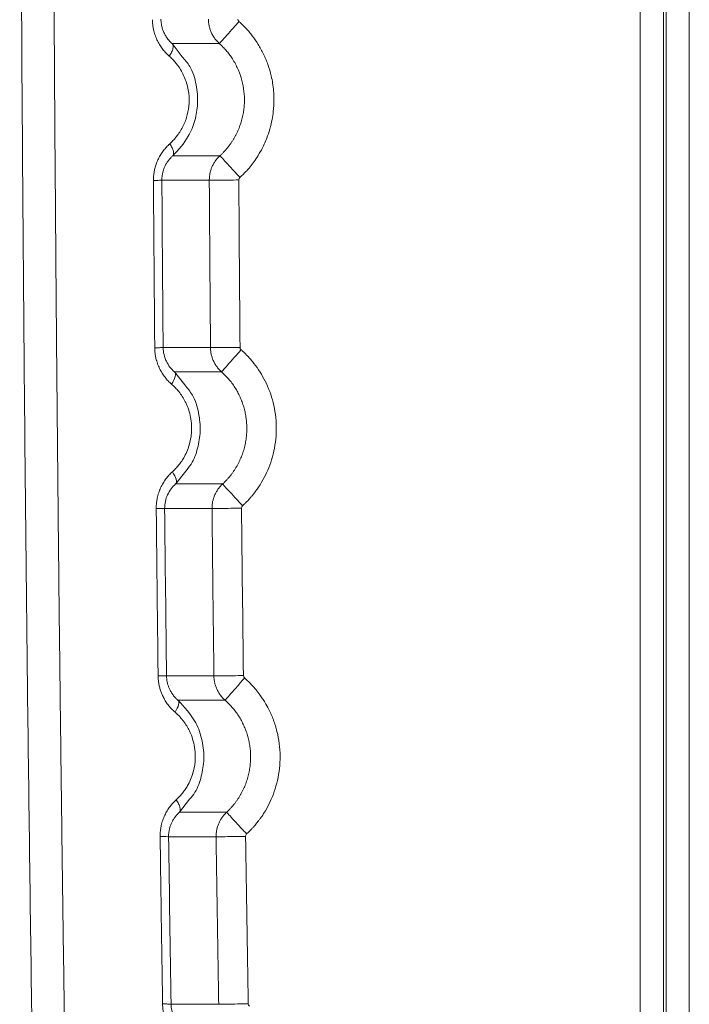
# Model space of a CAD drawing. Header units: millimetres. Extents: x 0 to 594, y 0 to 420.
# Tile 27 of 75: x 65 to 77, y 300 to 318. Entities that reach past the tile are written whole.
import ezdxf

# ---------------------------------------------------------------- set-up
doc = ezdxf.new("R2010")
doc.units = ezdxf.units.MM

msp = doc.modelspace()

# ---------------------------------------------------------------- linework, layer by layer
at = {"color": 7, "linetype": 'Continuous', "lineweight": 15}
for p, q in [((76.059, 352.904), (76.059, 240.902)), ((76.483, 352.904), (76.483, 240.902)), ((76.532, 352.904), (76.532, 240.901)), ((76.956, 352.904), (76.956, 240.899)), ((67.503, 317.932), (68.365, 317.932)), ((68.375, 315.885), (67.514, 315.885)), ((68.18, 315.439), (67.313, 315.439)), ((67.336, 312.381), (68.202, 312.381)), ((67.544, 311.937), (68.404, 311.937)), ((68.423, 309.889), (67.563, 309.889)), ((68.23, 309.441), (67.364, 309.441)), ((67.398, 306.383), (68.265, 306.383)), ((67.607, 305.94), (68.468, 305.94)), ((68.496, 303.893), (67.634, 303.893)), ((68.304, 303.445), (67.436, 303.445)), ((67.48, 300.385), (68.352, 300.385))]:
    msp.add_line(p, q, dxfattribs=at)
at = {"color": 8, "linetype": 'Continuous', "lineweight": 15}
for p, q in [((67.686, 317.694), (67.503, 317.932)), ((67.73, 311.698), (67.545, 311.938)), ((67.564, 309.888), (67.749, 310.125)), ((67.635, 303.892), (67.82, 304.131))]:
    msp.add_line(p, q, dxfattribs=at)
at = {"color": 7, "linetype": 'Continuous', "lineweight": 15, "flags": 128}
for points in [[(67.544, 311.937), (67.555, 311.922), (67.56, 311.902), (67.56, 311.878), (67.555, 311.85), (67.546, 311.818), (67.531, 311.784), (67.513, 311.749), (67.49, 311.713)], [(67.563, 309.889), (67.573, 309.904), (67.578, 309.924), (67.578, 309.948), (67.573, 309.976), (67.562, 310.007), (67.547, 310.04), (67.528, 310.075), (67.505, 310.111)], [(67.607, 305.94), (67.617, 305.926), (67.622, 305.907), (67.622, 305.883), (67.618, 305.856), (67.608, 305.825), (67.594, 305.792), (67.576, 305.757), (67.554, 305.721)]]:
    msp.add_lwpolyline(points, dxfattribs=at)
at = {"color": 7, "linetype": 'Continuous', "lineweight": 15}
for points, knots in [([(66.156, 270.826), (66.15, 271.07), (66.136, 271.56), (66.116, 272.294), (66.096, 273.028), (66.076, 273.763), (66.056, 274.497), (66.037, 275.231), (66.018, 275.965), (65.999, 276.7), (65.981, 277.434), (65.962, 278.168), (65.944, 278.902), (65.926, 279.636), (65.909, 280.37), (65.892, 281.104), (65.875, 281.838), (65.858, 282.571), (65.841, 283.305), (65.825, 284.039), (65.809, 284.772), (65.793, 285.505), (65.778, 286.239), (65.762, 286.972), (65.747, 287.705), (65.733, 288.438), (65.718, 289.17), (65.704, 289.903), (65.69, 290.635), (65.676, 291.368), (65.663, 292.1), (65.649, 292.832), (65.636, 293.564), (65.624, 294.295), (65.611, 295.027), (65.599, 295.758), (65.587, 296.489), (65.575, 297.22), (65.564, 297.95), (65.552, 298.681), (65.541, 299.411), (65.531, 300.141), (65.52, 300.871), (65.51, 301.601), (65.5, 302.33), (65.49, 303.059), (65.481, 303.788), (65.472, 304.517), (65.463, 305.245), (65.454, 305.973), (65.446, 306.701), (65.437, 307.429), (65.429, 308.156), (65.422, 308.883), (65.414, 309.61), (65.407, 310.336), (65.4, 311.063), (65.393, 311.788), (65.387, 312.514), (65.381, 313.239), (65.375, 313.964), (65.369, 314.689), (65.364, 315.414), (65.358, 316.138), (65.353, 316.861), (65.349, 317.585), (65.344, 318.308), (65.34, 319.03), (65.336, 319.753), (65.332, 320.475), (65.329, 321.196), (65.325, 321.918), (65.322, 322.639), (65.32, 323.359), (65.317, 324.079), (65.315, 324.799), (65.313, 325.519), (65.311, 326.238), (65.309, 326.956), (65.308, 327.674), (65.307, 328.392), (65.306, 329.11), (65.306, 329.826), (65.305, 330.543), (65.305, 331.259), (65.305, 331.975), (65.305, 332.69), (65.306, 333.405), (65.307, 334.119), (65.308, 334.833), (65.309, 335.547), (65.311, 336.26), (65.313, 336.972), (65.315, 337.684), (65.317, 338.396), (65.319, 339.107), (65.322, 339.817), (65.325, 340.528), (65.328, 341.237), (65.331, 341.946), (65.335, 342.655), (65.339, 343.363), (65.343, 344.071), (65.347, 344.778), (65.352, 345.485), (65.356, 346.191), (65.361, 346.896), (65.367, 347.601), (65.372, 348.306), (65.378, 349.01), (65.384, 349.713), (65.39, 350.416), (65.396, 351.118), (65.402, 351.82), (65.409, 352.521), (65.416, 353.222), (65.423, 353.922), (65.431, 354.621), (65.438, 355.32), (65.446, 356.018), (65.454, 356.716), (65.462, 357.413), (65.471, 358.109), (65.48, 358.805), (65.488, 359.501), (65.498, 360.195), (65.507, 360.889), (65.516, 361.582), (65.526, 362.275), (65.536, 362.967), (65.546, 363.659), (65.557, 364.349), (65.567, 365.039), (65.574, 365.499), (65.578, 365.729)], [0, 0, 0, 0, 0.007776, 0.015549, 0.023319, 0.031086, 0.03885, 0.046611, 0.054369, 0.062125, 0.069877, 0.077626, 0.085373, 0.093116, 0.100856, 0.108593, 0.116328, 0.124059, 0.131787, 0.139512, 0.147234, 0.154953, 0.162669, 0.170382, 0.178092, 0.185798, 0.193502, 0.201202, 0.2089, 0.216594, 0.224285, 0.231973, 0.239658, 0.24734, 0.255018, 0.262694, 0.270366, 0.278036, 0.285702, 0.293365, 0.301025, 0.308682, 0.316336, 0.323987, 0.331635, 0.33928, 0.346921, 0.35456, 0.362195, 0.369828, 0.377457, 0.385083, 0.392706, 0.400326, 0.407943, 0.415557, 0.423168, 0.430776, 0.438381, 0.445983, 0.453582, 0.461177, 0.46877, 0.476359, 0.483946, 0.491529, 0.49911, 0.506687, 0.514261, 0.521832, 0.5294, 0.536965, 0.544527, 0.552086, 0.559642, 0.567195, 0.574744, 0.582291, 0.589834, 0.597375, 0.604912, 0.612446, 0.619977, 0.627506, 0.635031, 0.642553, 0.650071, 0.657587, 0.6651, 0.67261, 0.680116, 0.68762, 0.69512, 0.702618, 0.710112, 0.717603, 0.725092, 0.732577, 0.740059, 0.747538, 0.755014, 0.762487, 0.769957, 0.777424, 0.784887, 0.792348, 0.799806, 0.80726, 0.814712, 0.82216, 0.829606, 0.837048, 0.844488, 0.851924, 0.859357, 0.866788, 0.874215, 0.881639, 0.88906, 0.896478, 0.903892, 0.911304, 0.918713, 0.926118, 0.93352, 0.940919, 0.948316, 0.955708, 0.963098, 0.970485, 0.977868, 0.985249, 0.992626, 1, 1, 1, 1]), ([(65.565, 270.947), (65.558, 271.176), (65.546, 271.633), (65.526, 272.319), (65.507, 273.005), (65.489, 273.691), (65.47, 274.378), (65.452, 275.065), (65.434, 275.752), (65.416, 276.44), (65.398, 277.127), (65.38, 277.815), (65.363, 278.503), (65.346, 279.192), (65.329, 279.88), (65.313, 280.569), (65.296, 281.258), (65.28, 281.947), (65.264, 282.636), (65.249, 283.326), (65.233, 284.016), (65.218, 284.706), (65.203, 285.396), (65.188, 286.087), (65.173, 286.778), (65.159, 287.469), (65.145, 288.16), (65.131, 288.851), (65.117, 289.543), (65.104, 290.235), (65.09, 290.927), (65.077, 291.619), (65.065, 292.312), (65.052, 293.005), (65.04, 293.698), (65.027, 294.391), (64.985, 296.879), (64.918, 301.163), (64.841, 307.243), (64.782, 313.319), (64.748, 318.288), (64.73, 322.149), (64.718, 325.775), (64.711, 330.281), (64.717, 335.627), (64.737, 340.933), (64.769, 346.107), (64.812, 351.176), (64.853, 354.94), (64.885, 357.484), (64.902, 358.823), (64.92, 360.165), (64.939, 361.508), (64.959, 362.852), (64.98, 364.199), (64.995, 365.097), (65.002, 365.546)], [0, 0, 0, 0, 0.0072862, 0.0145721, 0.0218578, 0.0291433, 0.0364287, 0.0437141, 0.0509995, 0.0582848, 0.0655703, 0.0728559, 0.0801416, 0.0874276, 0.0947138, 0.1020003, 0.1092872, 0.1165745, 0.1238622, 0.1311505, 0.1384392, 0.1457286, 0.1530185, 0.1603092, 0.1676005, 0.1748927, 0.1821856, 0.1894795, 0.1967742, 0.2040699, 0.2113665, 0.2186643, 0.2259631, 0.233263, 0.2405642, 0.2478665, 0.2551702, 0.3191862, 0.383115, 0.4469873, 0.5108338, 0.5398617, 0.5688538, 0.6253218, 0.6822567, 0.738031, 0.7935381, 0.8466101, 0.8994481, 0.9137154, 0.9280145, 0.9423457, 0.9567095, 0.9711063, 0.9855363, 1, 1, 1, 1]), ([(65.565, 270.947), (65.558, 271.176), (65.546, 271.633), (65.526, 272.319), (65.507, 273.005), (65.489, 273.691), (65.47, 274.378), (65.452, 275.065), (65.434, 275.752), (65.416, 276.44), (65.398, 277.127), (65.38, 277.815), (65.363, 278.503), (65.346, 279.192), (65.329, 279.88), (65.313, 280.569), (65.296, 281.258), (65.28, 281.947), (65.264, 282.636), (65.249, 283.326), (65.233, 284.016), (65.218, 284.706), (65.203, 285.396), (65.188, 286.087), (65.173, 286.778), (65.159, 287.469), (65.145, 288.16), (65.131, 288.851), (65.117, 289.543), (65.104, 290.235), (65.09, 290.927), (65.077, 291.619), (65.065, 292.312), (65.052, 293.005), (65.04, 293.698), (65.027, 294.391), (64.985, 296.879), (64.918, 301.163), (64.841, 307.243), (64.782, 313.319), (64.748, 318.288), (64.73, 322.149), (64.718, 325.775), (64.711, 330.281), (64.717, 335.627), (64.737, 340.933), (64.769, 346.107), (64.812, 351.176), (64.853, 354.94), (64.885, 357.484), (64.902, 358.823), (64.92, 360.165), (64.939, 361.508), (64.959, 362.852), (64.98, 364.199), (64.995, 365.097), (65.002, 365.546)], [0, 0, 0, 0, 0.0072862, 0.0145721, 0.0218578, 0.0291433, 0.0364287, 0.0437141, 0.0509995, 0.0582848, 0.0655703, 0.0728559, 0.0801416, 0.0874276, 0.0947138, 0.1020003, 0.1092872, 0.1165745, 0.1238622, 0.1311505, 0.1384392, 0.1457286, 0.1530185, 0.1603092, 0.1676005, 0.1748927, 0.1821856, 0.1894795, 0.1967742, 0.2040699, 0.2113665, 0.2186643, 0.2259631, 0.233263, 0.2405642, 0.2478665, 0.2551702, 0.3191862, 0.383115, 0.4469873, 0.5108338, 0.5398617, 0.5688538, 0.6253218, 0.6822567, 0.738031, 0.7935381, 0.8466101, 0.8994481, 0.9137154, 0.9280145, 0.9423457, 0.9567095, 0.9711063, 0.9855363, 1, 1, 1, 1]), ([(67.448, 317.703), (67.437, 317.712), (67.416, 317.731), (67.386, 317.762), (67.358, 317.792), (67.321, 317.837), (67.278, 317.899), (67.232, 317.982), (67.193, 318.072), (67.167, 318.156), (67.152, 318.233), (67.143, 318.301), (67.142, 318.347), (67.141, 318.37)], [0, 0, 0, 0, 0.05984, 0.118205, 0.175215, 0.230997, 0.353997, 0.479016, 0.610544, 0.737269, 0.824242, 0.911585, 1, 1, 1, 1]), ([(67.503, 317.932), (67.494, 317.94), (67.478, 317.954), (67.455, 317.978), (67.433, 318.003), (67.412, 318.03), (67.392, 318.058), (67.374, 318.087), (67.353, 318.127), (67.331, 318.178), (67.313, 318.235), (67.303, 318.287), (67.297, 318.332), (67.296, 318.362), (67.295, 318.377)], [0, 0, 0, 0, 0.071612, 0.142843, 0.21369, 0.284143, 0.354154, 0.423692, 0.492754, 0.621131, 0.748158, 0.83251, 0.916389, 1, 1, 1, 1]), ([(68.365, 317.932), (68.356, 317.94), (68.339, 317.956), (68.315, 317.982), (68.293, 318.008), (68.273, 318.036), (68.254, 318.065), (68.237, 318.094), (68.221, 318.124), (68.208, 318.155), (68.196, 318.186), (68.187, 318.218), (68.179, 318.25), (68.173, 318.282), (68.168, 318.314), (68.165, 318.346), (68.165, 318.367), (68.165, 318.377)], [0, 0, 0, 0, 0.070008, 0.139539, 0.208592, 0.277168, 0.345267, 0.412888, 0.480032, 0.546699, 0.612888, 0.6786, 0.743835, 0.808592, 0.872872, 0.936675, 1, 1, 1, 1]), ([(68.365, 317.932), (68.366, 317.933), (68.375, 317.943), (68.411, 317.984), (68.438, 318.014), (68.508, 318.093), (68.55, 318.14), (68.637, 318.238), (68.683, 318.288), (68.724, 318.335)], [0, 0, 0, 0, 0.25, 0.25, 0.5, 0.5, 0.75, 0.75, 1, 1, 1, 1]), ([(68.739, 315.487), (68.747, 315.494), (68.775, 315.52), (68.832, 315.576), (68.906, 315.658), (68.984, 315.755), (69.06, 315.865), (69.147, 316.012), (69.252, 316.239), (69.32, 316.477), (69.356, 316.717), (69.365, 316.892), (69.355, 317.111), (69.322, 317.324), (69.256, 317.549), (69.175, 317.741), (69.078, 317.918), (68.987, 318.051), (68.909, 318.148), (68.842, 318.222), (68.78, 318.284), (68.738, 318.323), (68.724, 318.335)], [0, 0, 0, 0, 0.010255, 0.035272, 0.075049, 0.11354, 0.152025, 0.199973, 0.273433, 0.38485, 0.430555, 0.499911, 0.548654, 0.635039, 0.7016, 0.766841, 0.829981, 0.889864, 0.917837, 0.946145, 0.983088, 1, 1, 1, 1]), ([(67.503, 317.932), (67.512, 317.923), (67.517, 317.91), (67.521, 317.879), (67.519, 317.861), (67.51, 317.824), (67.502, 317.803), (67.48, 317.755), (67.465, 317.729), (67.448, 317.703)], [0, 0, 0, 0, 0.25, 0.25, 0.5, 0.5, 0.75, 0.75, 1, 1, 1, 1]), ([(68.375, 315.885), (68.388, 315.897), (68.414, 315.921), (68.45, 315.959), (68.486, 315.998), (68.519, 316.038), (68.551, 316.079), (68.581, 316.121), (68.609, 316.163), (68.635, 316.207), (68.66, 316.251), (68.683, 316.297), (68.704, 316.342), (68.724, 316.388), (68.741, 316.435), (68.757, 316.482), (68.771, 316.529), (68.784, 316.577), (68.794, 316.625), (68.803, 316.672), (68.811, 316.72), (68.816, 316.768), (68.82, 316.816), (68.822, 316.864), (68.823, 316.962), (68.812, 317.111), (68.768, 317.307), (68.695, 317.497), (68.615, 317.641), (68.542, 317.742), (68.489, 317.808), (68.43, 317.872), (68.387, 317.912), (68.365, 317.932)], [0, 0, 0, 0, 0.022901, 0.045708, 0.068414, 0.091011, 0.113494, 0.135862, 0.158119, 0.180265, 0.202305, 0.22424, 0.246072, 0.2678, 0.289428, 0.310956, 0.332384, 0.353714, 0.374945, 0.396076, 0.417108, 0.438041, 0.458873, 0.479604, 0.500235, 0.586272, 0.673354, 0.761474, 0.850696, 0.886569, 0.923422, 0.961243, 1, 1, 1, 1]), ([(67.457, 316.103), (67.467, 316.112), (67.487, 316.13), (67.516, 316.16), (67.544, 316.19), (67.57, 316.221), (67.608, 316.27), (67.655, 316.338), (67.706, 316.431), (67.747, 316.529), (67.79, 316.665), (67.819, 316.855), (67.806, 317.052), (67.767, 317.211), (67.725, 317.325), (67.671, 317.433), (67.614, 317.522), (67.557, 317.593), (67.505, 317.651), (67.467, 317.685), (67.448, 317.703)], [0, 0, 0, 0, 0.023763, 0.047315, 0.070689, 0.093923, 0.117051, 0.175571, 0.233662, 0.292057, 0.350047, 0.466095, 0.598901, 0.665227, 0.732196, 0.798573, 0.865832, 0.91002, 0.954664, 1, 1, 1, 1]), ([(67.514, 315.885), (67.617, 315.997), (67.79, 316.184), (67.925, 316.524), (67.98, 316.848), (67.95, 317.186), (67.86, 317.493), (67.735, 317.638), (67.686, 317.694)], [0, 0, 0, 0, 0.229506, 0.385869, 0.53813, 0.709045, 0.885571, 1, 1, 1, 1]), ([(67.159, 315.433), (67.159, 315.447), (67.159, 315.474), (67.162, 315.515), (67.166, 315.555), (67.172, 315.595), (67.18, 315.634), (67.19, 315.674), (67.202, 315.713), (67.216, 315.751), (67.231, 315.789), (67.256, 315.843), (67.292, 315.909), (67.342, 315.981), (67.397, 316.046), (67.436, 316.084), (67.457, 316.103)], [0, 0, 0, 0, 0.0526509, 0.1049796, 0.1571328, 0.2092587, 0.2615056, 0.3140208, 0.3669496, 0.4204335, 0.47461, 0.5296113, 0.6523674, 0.7738566, 0.8844028, 1, 1, 1, 1]), ([(67.514, 315.885), (67.522, 315.894), (67.527, 315.906), (67.529, 315.936), (67.527, 315.952), (67.518, 315.987), (67.51, 316.008), (67.488, 316.053), (67.474, 316.077), (67.457, 316.103)], [0, 0, 0, 0, 0.25, 0.25, 0.5, 0.5, 0.75, 0.75, 1, 1, 1, 1]), ([(67.313, 315.439), (67.313, 315.449), (67.313, 315.469), (67.315, 315.5), (67.319, 315.53), (67.325, 315.56), (67.331, 315.59), (67.34, 315.619), (67.35, 315.647), (67.361, 315.675), (67.378, 315.712), (67.403, 315.757), (67.437, 315.805), (67.474, 315.848), (67.501, 315.873), (67.514, 315.885)], [0, 0, 0, 0, 0.056946, 0.113891, 0.1709, 0.228044, 0.28538, 0.342944, 0.400759, 0.458834, 0.51717, 0.640519, 0.765313, 0.882073, 1, 1, 1, 1]), ([(68.18, 315.439), (68.18, 315.44), (68.18, 315.461), (68.182, 315.502), (68.191, 315.562), (68.206, 315.621), (68.227, 315.679), (68.255, 315.736), (68.289, 315.789), (68.329, 315.84), (68.36, 315.87), (68.375, 315.885)], [0, 0, 0, 0, 0.0073876, 0.1259522, 0.2460917, 0.3678061, 0.4910953, 0.6159594, 0.7423982, 0.8704118, 1, 1, 1, 1]), ([(68.375, 315.885), (68.376, 315.884), (68.385, 315.875), (68.421, 315.835), (68.449, 315.804), (68.52, 315.727), (68.563, 315.68), (68.651, 315.583), (68.697, 315.533), (68.739, 315.487)], [0, 0, 0, 0, 0.25, 0.25, 0.5, 0.5, 0.75, 0.75, 1, 1, 1, 1]), ([(67.313, 315.439), (67.311, 315.438), (67.296, 315.437), (67.241, 315.435), (67.202, 315.434), (67.159, 315.433)], [0, 0, 0, 0, 0.5, 0.5, 1, 1, 1, 1]), ([(67.182, 312.378), (67.18, 312.632), (67.176, 313.142), (67.17, 313.906), (67.164, 314.67), (67.16, 315.179), (67.159, 315.433)], [0, 0, 0, 0, 0.2501037, 0.5001381, 0.7501035, 1, 1, 1, 1]), ([(68.18, 315.439), (68.182, 315.439), (68.196, 315.439), (68.251, 315.439), (68.292, 315.439), (68.397, 315.44), (68.46, 315.44), (68.59, 315.441), (68.657, 315.442), (68.72, 315.442)], [0, 0, 0, 0, 0.25, 0.25, 0.5, 0.5, 0.75, 0.75, 1, 1, 1, 1]), ([(68.202, 312.381), (68.198, 312.89), (68.19, 313.91), (68.183, 314.929), (68.18, 315.439)], [0, 0, 0, 0, 0.5000604, 1, 1, 1, 1]), ([(67.336, 312.381), (67.334, 312.38), (67.316, 312.38), (67.277, 312.379), (67.263, 312.379), (67.227, 312.378), (67.206, 312.378), (67.182, 312.378)], [0, 0, 0, 0, 0.5, 0.5, 0.75, 0.75, 1, 1, 1, 1]), ([(67.49, 311.713), (67.479, 311.722), (67.458, 311.741), (67.427, 311.772), (67.398, 311.804), (67.36, 311.851), (67.316, 311.914), (67.269, 311.998), (67.232, 312.088), (67.207, 312.172), (67.192, 312.247), (67.184, 312.312), (67.183, 312.356), (67.182, 312.378)], [0, 0, 0, 0, 0.060157, 0.119726, 0.178841, 0.23764, 0.365071, 0.490344, 0.619569, 0.748107, 0.832187, 0.915953, 1, 1, 1, 1]), ([(67.544, 311.937), (67.484, 311.989), (67.432, 312.054), (67.358, 312.207), (67.337, 312.293), (67.336, 312.381)], [0, 0, 0, 0, 0.5, 0.5, 1, 1, 1, 1]), ([(68.202, 312.381), (68.204, 312.381), (68.218, 312.381), (68.273, 312.381), (68.314, 312.382), (68.419, 312.382), (68.482, 312.383), (68.612, 312.384), (68.679, 312.385), (68.742, 312.385)], [0, 0, 0, 0, 0.25, 0.25, 0.5, 0.5, 0.75, 0.75, 1, 1, 1, 1]), ([(68.404, 311.937), (68.395, 311.945), (68.378, 311.961), (68.354, 311.986), (68.332, 312.013), (68.311, 312.04), (68.292, 312.069), (68.275, 312.098), (68.26, 312.128), (68.246, 312.159), (68.235, 312.19), (68.225, 312.221), (68.217, 312.253), (68.21, 312.285), (68.206, 312.317), (68.203, 312.349), (68.202, 312.37), (68.202, 312.381)], [0, 0, 0, 0, 0.070024, 0.139569, 0.208634, 0.27722, 0.345325, 0.412951, 0.480098, 0.546765, 0.612952, 0.678659, 0.743886, 0.808634, 0.872903, 0.936691, 1, 1, 1, 1]), ([(68.404, 311.937), (68.405, 311.938), (68.413, 311.948), (68.449, 311.988), (68.477, 312.019), (68.546, 312.098), (68.588, 312.145), (68.675, 312.243), (68.72, 312.294), (68.762, 312.341)], [0, 0, 0, 0, 0.25, 0.25, 0.5, 0.5, 0.75, 0.75, 1, 1, 1, 1]), ([(68.789, 309.492), (68.804, 309.506), (68.834, 309.534), (68.877, 309.578), (68.919, 309.623), (68.958, 309.669), (68.996, 309.715), (69.036, 309.769), (69.084, 309.836), (69.152, 309.944), (69.231, 310.094), (69.307, 310.284), (69.364, 310.489), (69.4, 310.707), (69.409, 310.932), (69.393, 311.157), (69.339, 311.442), (69.241, 311.704), (69.109, 311.937), (69.018, 312.067), (68.94, 312.161), (68.876, 312.232), (68.817, 312.291), (68.776, 312.328), (68.762, 312.341)], [0, 0, 0, 0, 0.019431, 0.038676, 0.057735, 0.076607, 0.095293, 0.113791, 0.139191, 0.172553, 0.233388, 0.297055, 0.363671, 0.432596, 0.503081, 0.573689, 0.64298, 0.774341, 0.833087, 0.893314, 0.921993, 0.947853, 0.982228, 1, 1, 1, 1]), ([(68.424, 309.888), (68.437, 309.9), (68.463, 309.925), (68.501, 309.965), (68.536, 310.005), (68.57, 310.047), (68.602, 310.089), (68.633, 310.133), (68.661, 310.178), (68.688, 310.223), (68.713, 310.269), (68.736, 310.316), (68.757, 310.364), (68.776, 310.412), (68.794, 310.46), (68.809, 310.509), (68.823, 310.558), (68.834, 310.608), (68.844, 310.657), (68.852, 310.707), (68.859, 310.756), (68.863, 310.806), (68.866, 310.855), (68.867, 310.919), (68.864, 310.997), (68.855, 311.089), (68.839, 311.182), (68.817, 311.274), (68.789, 311.365), (68.753, 311.455), (68.711, 311.544), (68.663, 311.63), (68.608, 311.713), (68.547, 311.792), (68.479, 311.868), (68.43, 311.915), (68.405, 311.938)], [0, 0, 0, 0, 0.023624, 0.047138, 0.070542, 0.093837, 0.117022, 0.140098, 0.163065, 0.185922, 0.20867, 0.231308, 0.253838, 0.276258, 0.29857, 0.320772, 0.342865, 0.36485, 0.386726, 0.408493, 0.430151, 0.451701, 0.473142, 0.494475, 0.534342, 0.574618, 0.615305, 0.656401, 0.697909, 0.739828, 0.782159, 0.824902, 0.868057, 0.911625, 0.955606, 1, 1, 1, 1]), ([(67.505, 310.111), (67.515, 310.121), (67.535, 310.139), (67.564, 310.169), (67.592, 310.199), (67.63, 310.245), (67.677, 310.307), (67.732, 310.399), (67.782, 310.505), (67.827, 310.641), (67.849, 310.76), (67.858, 310.884), (67.855, 311.001), (67.834, 311.14), (67.801, 311.25), (67.769, 311.332), (67.735, 311.404), (67.688, 311.487), (67.626, 311.573), (67.56, 311.649), (67.513, 311.691), (67.49, 311.713)], [0, 0, 0, 0, 0.024055, 0.04792, 0.071631, 0.095222, 0.149367, 0.202994, 0.274144, 0.344529, 0.435029, 0.469466, 0.545599, 0.622209, 0.696597, 0.731447, 0.766143, 0.828172, 0.890916, 0.944958, 1, 1, 1, 1]), ([(67.749, 310.125), (67.784, 310.166), (67.886, 310.285), (67.973, 310.541), (68.027, 310.858), (67.994, 311.192), (67.905, 311.495), (67.78, 311.639), (67.73, 311.698)], [0, 0, 0, 0, 0.098626, 0.281047, 0.462636, 0.657986, 0.861131, 1, 1, 1, 1]), ([(67.21, 309.441), (67.21, 309.454), (67.21, 309.479), (67.212, 309.518), (67.216, 309.556), (67.221, 309.594), (67.232, 309.652), (67.253, 309.729), (67.289, 309.82), (67.334, 309.905), (67.385, 309.982), (67.442, 310.051), (67.484, 310.091), (67.505, 310.111)], [0, 0, 0, 0, 0.049785, 0.0994, 0.148967, 0.19861, 0.248452, 0.377154, 0.506732, 0.63275, 0.761182, 0.879621, 1, 1, 1, 1]), ([(67.364, 309.441), (67.363, 309.529), (67.382, 309.616), (67.453, 309.769), (67.504, 309.836), (67.563, 309.889)], [0, 0, 0, 0, 0.5, 0.5, 1, 1, 1, 1]), ([(68.23, 309.441), (68.23, 309.443), (68.229, 309.465), (68.231, 309.507), (68.24, 309.567), (68.255, 309.626), (68.277, 309.684), (68.304, 309.74), (68.338, 309.793), (68.377, 309.844), (68.407, 309.874), (68.423, 309.889)], [0, 0, 0, 0, 0.012403, 0.130539, 0.250193, 0.371365, 0.494055, 0.618264, 0.743991, 0.871237, 1, 1, 1, 1]), ([(68.423, 309.889), (68.424, 309.888), (68.433, 309.878), (68.469, 309.838), (68.497, 309.808), (68.568, 309.731), (68.611, 309.684), (68.7, 309.588), (68.746, 309.538), (68.789, 309.492)], [0, 0, 0, 0, 0.25, 0.25, 0.5, 0.5, 0.75, 0.75, 1, 1, 1, 1]), ([(67.364, 309.441), (67.362, 309.441), (67.347, 309.442), (67.292, 309.441), (67.253, 309.441), (67.21, 309.441)], [0, 0, 0, 0, 0.5, 0.5, 1, 1, 1, 1]), ([(67.244, 306.385), (67.241, 306.64), (67.235, 307.149), (67.226, 307.913), (67.218, 308.677), (67.212, 309.186), (67.21, 309.441)], [0, 0, 0, 0, 0.249989, 0.499985, 0.749989, 1, 1, 1, 1]), ([(68.23, 309.441), (68.232, 309.441), (68.245, 309.442), (68.3, 309.442), (68.342, 309.443), (68.447, 309.444), (68.51, 309.444), (68.64, 309.446), (68.707, 309.446), (68.769, 309.447)], [0, 0, 0, 0, 0.25, 0.25, 0.5, 0.5, 0.75, 0.75, 1, 1, 1, 1]), ([(68.265, 306.383), (68.258, 306.893), (68.246, 307.912), (68.235, 308.932), (68.23, 309.441)], [0, 0, 0, 0, 0.500016, 1, 1, 1, 1]), ([(67.554, 305.721), (67.544, 305.73), (67.523, 305.749), (67.493, 305.778), (67.466, 305.808), (67.429, 305.851), (67.386, 305.911), (67.344, 305.984), (67.312, 306.054), (67.288, 306.118), (67.268, 306.183), (67.255, 306.25), (67.246, 306.317), (67.244, 306.362), (67.244, 306.385)], [0, 0, 0, 0, 0.058093, 0.114879, 0.170474, 0.225001, 0.346012, 0.46826, 0.559787, 0.64927, 0.737352, 0.824707, 0.912026, 1, 1, 1, 1]), ([(67.398, 306.383), (67.396, 306.384), (67.378, 306.385), (67.346, 306.385), (67.339, 306.385), (67.324, 306.385), (67.315, 306.385), (67.288, 306.385), (67.267, 306.385), (67.244, 306.385)], [0, 0, 0, 0, 0.5, 0.5, 0.625, 0.625, 0.75, 0.75, 1, 1, 1, 1]), ([(67.607, 305.94), (67.599, 305.947), (67.583, 305.961), (67.56, 305.985), (67.538, 306.009), (67.518, 306.035), (67.498, 306.062), (67.48, 306.09), (67.461, 306.126), (67.441, 306.169), (67.422, 306.22), (67.409, 306.273), (67.4, 306.328), (67.399, 306.365), (67.398, 306.383)], [0, 0, 0, 0, 0.069898, 0.139413, 0.20855, 0.277284, 0.345578, 0.413425, 0.480846, 0.586098, 0.690486, 0.794081, 0.897123, 1, 1, 1, 1]), ([(68.265, 306.383), (68.267, 306.383), (68.28, 306.383), (68.335, 306.384), (68.377, 306.385), (68.481, 306.386), (68.544, 306.387), (68.674, 306.388), (68.742, 306.389), (68.804, 306.39)], [0, 0, 0, 0, 0.25, 0.25, 0.5, 0.5, 0.75, 0.75, 1, 1, 1, 1]), ([(68.468, 305.94), (68.46, 305.948), (68.442, 305.964), (68.418, 305.989), (68.396, 306.016), (68.375, 306.043), (68.356, 306.072), (68.339, 306.101), (68.323, 306.131), (68.31, 306.161), (68.298, 306.193), (68.288, 306.224), (68.28, 306.256), (68.273, 306.288), (68.268, 306.32), (68.265, 306.351), (68.265, 306.373), (68.265, 306.383)], [0, 0, 0, 0, 0.0700588, 0.1396331, 0.2087227, 0.2773278, 0.3454483, 0.4130841, 0.4802354, 0.5469021, 0.6130841, 0.6787816, 0.7439945, 0.8087228, 0.8729665, 0.9367255, 1, 1, 1, 1]), ([(68.468, 305.94), (68.469, 305.941), (68.478, 305.951), (68.513, 305.992), (68.541, 306.023), (68.61, 306.102), (68.652, 306.149), (68.738, 306.248), (68.783, 306.298), (68.825, 306.346)], [0, 0, 0, 0, 0.25, 0.25, 0.5, 0.5, 0.75, 0.75, 1, 1, 1, 1]), ([(68.863, 303.497), (68.879, 303.512), (68.908, 303.54), (68.949, 303.582), (68.986, 303.622), (69.017, 303.658), (69.045, 303.691), (69.068, 303.72), (69.087, 303.745), (69.111, 303.777), (69.151, 303.834), (69.218, 303.938), (69.298, 304.089), (69.372, 304.274), (69.43, 304.475), (69.467, 304.692), (69.478, 304.918), (69.464, 305.146), (69.422, 305.368), (69.357, 305.577), (69.28, 305.754), (69.21, 305.882), (69.154, 305.97), (69.099, 306.048), (69.036, 306.13), (68.965, 306.21), (68.897, 306.28), (68.849, 306.324), (68.825, 306.346)], [0, 0, 0, 0, 0.020013, 0.038348, 0.055004, 0.06998, 0.083276, 0.094893, 0.104831, 0.113091, 0.131675, 0.170325, 0.22913, 0.290971, 0.356395, 0.424936, 0.495912, 0.567594, 0.638239, 0.706765, 0.772161, 0.818827, 0.842582, 0.869752, 0.908391, 0.938933, 0.969469, 1, 1, 1, 1]), ([(67.82, 304.131), (67.855, 304.172), (67.955, 304.291), (68.042, 304.548), (68.094, 304.867), (68.061, 305.205), (67.926, 305.598), (67.728, 305.811), (67.608, 305.941)], [0, 0, 0, 0, 0.082041, 0.239005, 0.39399, 0.560629, 0.733293, 1, 1, 1, 1]), ([(68.497, 303.892), (68.51, 303.905), (68.536, 303.93), (68.573, 303.969), (68.608, 304.009), (68.642, 304.051), (68.674, 304.093), (68.704, 304.137), (68.732, 304.181), (68.759, 304.226), (68.783, 304.272), (68.806, 304.319), (68.827, 304.366), (68.846, 304.414), (68.863, 304.462), (68.879, 304.511), (68.892, 304.56), (68.904, 304.609), (68.913, 304.658), (68.921, 304.707), (68.928, 304.756), (68.932, 304.806), (68.934, 304.855), (68.936, 304.918), (68.933, 304.997), (68.924, 305.089), (68.908, 305.182), (68.886, 305.275), (68.857, 305.367), (68.821, 305.457), (68.779, 305.546), (68.73, 305.632), (68.674, 305.716), (68.612, 305.795), (68.544, 305.871), (68.494, 305.918), (68.469, 305.941)], [0, 0, 0, 0, 0.02349, 0.046872, 0.070146, 0.093311, 0.116368, 0.139316, 0.162156, 0.184888, 0.207512, 0.230027, 0.252435, 0.274735, 0.296927, 0.319011, 0.340987, 0.362855, 0.384616, 0.406269, 0.427815, 0.449253, 0.470583, 0.491807, 0.53188, 0.572366, 0.613265, 0.654577, 0.696303, 0.738442, 0.780997, 0.823966, 0.867351, 0.911151, 0.955367, 1, 1, 1, 1]), ([(67.575, 304.121), (67.586, 304.132), (67.609, 304.153), (67.642, 304.187), (67.673, 304.223), (67.71, 304.269), (67.752, 304.327), (67.803, 304.413), (67.852, 304.519), (67.903, 304.676), (67.926, 304.837), (67.922, 305.009), (67.9, 305.153), (67.858, 305.29), (67.808, 305.401), (67.754, 305.493), (67.701, 305.567), (67.65, 305.628), (67.604, 305.676), (67.571, 305.706), (67.554, 305.721)], [0, 0, 0, 0, 0.027616, 0.05497, 0.082114, 0.1091, 0.156534, 0.203689, 0.277339, 0.350088, 0.473316, 0.539031, 0.627205, 0.707098, 0.770042, 0.827123, 0.884803, 0.922781, 0.961128, 1, 1, 1, 1]), ([(67.281, 303.449), (67.281, 303.463), (67.281, 303.49), (67.284, 303.531), (67.288, 303.572), (67.294, 303.612), (67.305, 303.671), (67.327, 303.748), (67.364, 303.838), (67.409, 303.922), (67.459, 303.996), (67.514, 304.063), (67.554, 304.101), (67.575, 304.121)], [0, 0, 0, 0, 0.053243, 0.10603, 0.158509, 0.210831, 0.26315, 0.389775, 0.521429, 0.64625, 0.769275, 0.881893, 1, 1, 1, 1]), ([(67.634, 303.893), (67.643, 303.903), (67.648, 303.916), (67.651, 303.947), (67.649, 303.965), (67.639, 304.001), (67.631, 304.023), (67.608, 304.069), (67.593, 304.095), (67.575, 304.121)], [0, 0, 0, 0, 0.25, 0.25, 0.5, 0.5, 0.75, 0.75, 1, 1, 1, 1]), ([(67.436, 303.445), (67.436, 303.455), (67.436, 303.475), (67.438, 303.505), (67.441, 303.535), (67.446, 303.565), (67.453, 303.594), (67.461, 303.623), (67.47, 303.651), (67.481, 303.679), (67.498, 303.716), (67.522, 303.761), (67.557, 303.811), (67.594, 303.855), (67.621, 303.88), (67.634, 303.893)], [0, 0, 0, 0, 0.055692, 0.111459, 0.167365, 0.223471, 0.279819, 0.33643, 0.393316, 0.450474, 0.507905, 0.633266, 0.760118, 0.879467, 1, 1, 1, 1]), ([(68.304, 303.445), (68.304, 303.448), (68.304, 303.47), (68.306, 303.513), (68.315, 303.572), (68.33, 303.631), (68.351, 303.689), (68.378, 303.744), (68.412, 303.798), (68.45, 303.848), (68.481, 303.878), (68.496, 303.893)], [0, 0, 0, 0, 0.017398, 0.135077, 0.254226, 0.374846, 0.496936, 0.620497, 0.745528, 0.872029, 1, 1, 1, 1]), ([(68.496, 303.893), (68.497, 303.892), (68.506, 303.883), (68.543, 303.843), (68.571, 303.813), (68.642, 303.736), (68.685, 303.689), (68.774, 303.593), (68.82, 303.544), (68.863, 303.497)], [0, 0, 0, 0, 0.25, 0.25, 0.5, 0.5, 0.75, 0.75, 1, 1, 1, 1]), ([(67.326, 300.392), (67.322, 300.646), (67.314, 301.156), (67.303, 301.92), (67.292, 302.684), (67.285, 303.194), (67.281, 303.449)], [0, 0, 0, 0, 0.249863, 0.4998172, 0.7498628, 1, 1, 1, 1]), ([(67.436, 303.445), (67.434, 303.446), (67.419, 303.447), (67.364, 303.448), (67.324, 303.449), (67.281, 303.449)], [0, 0, 0, 0, 0.5, 0.5, 1, 1, 1, 1]), ([(68.304, 303.445), (68.307, 303.445), (68.32, 303.445), (68.375, 303.446), (68.417, 303.446), (68.522, 303.448), (68.584, 303.449), (68.714, 303.451), (68.782, 303.452), (68.844, 303.453)], [0, 0, 0, 0, 0.25, 0.25, 0.5, 0.5, 0.75, 0.75, 1, 1, 1, 1]), ([(68.352, 300.385), (68.344, 300.895), (68.327, 301.915), (68.312, 302.935), (68.304, 303.445)], [0, 0, 0, 0, 0.499992, 1, 1, 1, 1]), ([(67.64, 299.728), (67.629, 299.738), (67.608, 299.756), (67.579, 299.785), (67.551, 299.814), (67.514, 299.858), (67.471, 299.918), (67.429, 299.99), (67.396, 300.06), (67.371, 300.124), (67.352, 300.19), (67.338, 300.256), (67.328, 300.324), (67.327, 300.369), (67.326, 300.392)], [0, 0, 0, 0, 0.057926, 0.114541, 0.169963, 0.224317, 0.345088, 0.467155, 0.558724, 0.64829, 0.736509, 0.824066, 0.911663, 1, 1, 1, 1]), ([(67.48, 300.385), (67.478, 300.387), (67.46, 300.389), (67.428, 300.39), (67.421, 300.39), (67.406, 300.391), (67.398, 300.391), (67.371, 300.391), (67.35, 300.392), (67.326, 300.392)], [0, 0, 0, 0, 0.5, 0.5, 0.625, 0.625, 0.75, 0.75, 1, 1, 1, 1]), ([(67.692, 299.943), (67.684, 299.95), (67.668, 299.964), (67.645, 299.987), (67.622, 300.011), (67.602, 300.037), (67.582, 300.064), (67.564, 300.092), (67.544, 300.127), (67.524, 300.17), (67.505, 300.222), (67.492, 300.275), (67.483, 300.33), (67.481, 300.367), (67.48, 300.385)], [0, 0, 0, 0, 0.069677, 0.138961, 0.20786, 0.27635, 0.3444, 0.412006, 0.479194, 0.584627, 0.689248, 0.793156, 0.896606, 1, 1, 1, 1]), ([(68.352, 300.385), (68.354, 300.385), (68.368, 300.385), (68.423, 300.386), (68.464, 300.387), (68.569, 300.389), (68.632, 300.39), (68.762, 300.392), (68.829, 300.393), (68.892, 300.394)], [0, 0, 0, 0, 0.25, 0.25, 0.5, 0.5, 0.75, 0.75, 1, 1, 1, 1])]:
    msp.add_open_spline(points, degree=3, knots=knots, dxfattribs=at)
for points in [[(68.724, 318.335), (68.712, 318.346), (68.704, 318.363), (68.704, 318.38)], [(68.72, 315.442), (68.719, 315.459), (68.727, 315.475), (68.739, 315.487)], [(67.336, 312.381), (67.328, 313.4), (67.32, 314.419), (67.313, 315.439)], [(68.742, 312.385), (68.733, 313.404), (68.726, 314.423), (68.72, 315.442)], [(68.762, 312.341), (68.749, 312.352), (68.742, 312.368), (68.742, 312.385)], [(67.398, 306.383), (67.386, 307.403), (67.374, 308.422), (67.364, 309.441)], [(68.769, 309.447), (68.769, 309.464), (68.776, 309.48), (68.789, 309.492)], [(68.804, 306.39), (68.791, 307.409), (68.78, 308.428), (68.769, 309.447)], [(68.825, 306.346), (68.812, 306.357), (68.804, 306.373), (68.804, 306.39)], [(67.48, 300.385), (67.465, 301.405), (67.45, 302.425), (67.436, 303.445)], [(68.844, 303.453), (68.844, 303.469), (68.851, 303.486), (68.863, 303.497)], [(68.892, 300.394), (68.875, 301.414), (68.859, 302.433), (68.844, 303.453)], [(68.912, 300.35), (68.9, 300.361), (68.892, 300.377), (68.892, 300.394)]]:
    msp.add_open_spline(points, degree=3, dxfattribs=at)

doc.saveas('drawing.dxf')
